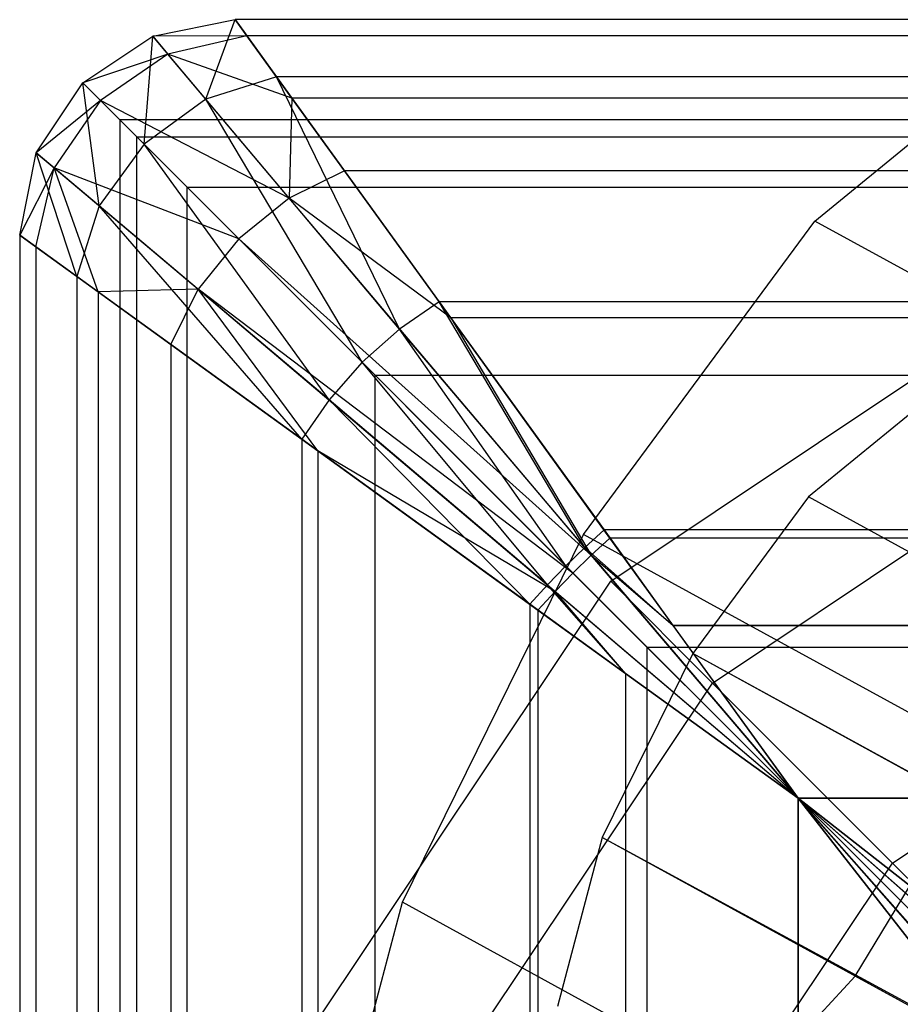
# Model space of a CAD drawing. Extents: x 0.1 to 26.5, y -19.1 to 0.
# Tile 25 of 256: x 0.132 to 0.336, y -4.682 to -4.454. Entities that reach past the tile are written whole.
import ezdxf

# ---------------------------------------------------------------- set-up
doc = ezdxf.new("R2010")
doc.units = 0
doc.header["$LTSCALE"] = 2.54
doc.layers.get('0').update_dxf_attribs({"linetype": 'CONTINUOUS'})

# ---------------------------------------------------------------- blocks, each defined once
blk = doc.blocks.new('7777_STL')
at = {"color": 0}
for p, q in [((0.31608, -4.50041, 24.83699), (0.36907, -4.45706, 24.77007)), ((0.31608, -4.50041, 24.83699), (0.36907, -4.45706, 24.77007)), ((0.26243, -4.57307, 24.86868), (0.31608, -4.50041, 24.83699)), ((0.26243, -4.57307, 24.86868), (0.31608, -4.50041, 24.83699)), ((8.35379, -8.90451, 28.34796), (0.31608, -4.50041, 24.83699)), ((8.35379, -8.90451, 28.34796), (0.31608, -4.50041, 24.83699)), ((0.26872, -4.58393, 24.64738), (0.38086, -4.50901, 24.64738)), ((0.26872, -4.58393, 24.64738), (0.38086, -4.50901, 24.64738)), ((0.26872, -4.58393, 24.71918), (0.38086, -4.50901, 24.71918)), ((0.26872, -4.58393, 24.71918), (0.38086, -4.50901, 24.71918)), ((0.26872, -4.58393, 42.34738), (0.38086, -4.50901, 42.34738)), ((0.26872, -4.58393, 42.34738), (0.38086, -4.50901, 42.34738)), ((0.26872, -4.58393, 42.41918), (0.38086, -4.50901, 42.41918)), ((0.26872, -4.58393, 42.41918), (0.38086, -4.50901, 42.41918)), ((0.29231, -4.60753, 24.58381), (0.39362, -4.53983, 24.58381)), ((0.29231, -4.60753, 24.58381), (0.39362, -4.53983, 24.58381)), ((0.29231, -4.60753, 24.78275), (0.39362, -4.53983, 24.78275)), ((0.29231, -4.60753, 24.78275), (0.39362, -4.53983, 24.78275)), ((0.29231, -4.60753, 42.28381), (0.39362, -4.53983, 42.28381)), ((0.29231, -4.60753, 42.28381), (0.39362, -4.53983, 42.28381)), ((0.29231, -4.60753, 42.48275), (0.39362, -4.53983, 42.48275)), ((0.29231, -4.60753, 42.48275), (0.39362, -4.53983, 42.48275)), ((0.3411, -4.5427, 24.72668), (0.31461, -4.56437, 24.76013)), ((0.3411, -4.5427, 24.72668), (0.31461, -4.56437, 24.76013)), ((0.31461, -4.56437, 24.76013), (0.28778, -4.6007, 24.77598)), ((0.31461, -4.56437, 24.76013), (0.28778, -4.6007, 24.77598)), ((8.33975, -8.9616, 28.26562), (0.31461, -4.56437, 24.76013)), ((8.33975, -8.9616, 28.26562), (0.31461, -4.56437, 24.76013)), ((0.22038, -4.65839, 24.85791), (0.26243, -4.57307, 24.86868)), ((0.22038, -4.65839, 24.85791), (0.26243, -4.57307, 24.86868)), ((8.30513, -8.97991, 28.38184), (0.26243, -4.57307, 24.86868)), ((8.30513, -8.97991, 28.38184), (0.26243, -4.57307, 24.86868)), ((0.1938, -4.69607, 24.64738), (0.26872, -4.58393, 24.64738)), ((0.1938, -4.69607, 24.64738), (0.26872, -4.58393, 24.64738)), ((0.1938, -4.69607, 24.71918), (0.26872, -4.58393, 24.71918)), ((0.1938, -4.69607, 24.71918), (0.26872, -4.58393, 24.71918)), ((0.1938, -4.69607, 42.34738), (0.26872, -4.58393, 42.34738)), ((0.1938, -4.69607, 42.34738), (0.26872, -4.58393, 42.34738)), ((0.1938, -4.69607, 42.41918), (0.26872, -4.58393, 42.41918)), ((0.1938, -4.69607, 42.41918), (0.26872, -4.58393, 42.41918)), ((0.29231, -4.60753, 24.58381), (0.26872, -4.58393, 24.64738)), ((0.26872, -4.58393, 24.64738), (0.26872, -4.58393, 24.71918)), ((0.26872, -4.58393, 24.71918), (0.29231, -4.60753, 24.78275)), ((0.29231, -4.60753, 24.58381), (0.26872, -4.58393, 24.64738)), ((0.26872, -4.58393, 24.64738), (0.26872, -4.58393, 24.71918)), ((0.26872, -4.58393, 24.71918), (0.29231, -4.60753, 24.78275)), ((0.29231, -4.60753, 42.28381), (0.26872, -4.58393, 42.34738)), ((0.26872, -4.58393, 42.34738), (0.26872, -4.58393, 42.41918)), ((0.26872, -4.58393, 42.41918), (0.29231, -4.60753, 42.48275)), ((0.29231, -4.60753, 42.28381), (0.26872, -4.58393, 42.34738)), ((0.26872, -4.58393, 42.34738), (0.26872, -4.58393, 42.41918)), ((0.26872, -4.58393, 42.41918), (0.29231, -4.60753, 42.48275)), ((0.33409, -4.64931, 24.54303), (0.41623, -4.59442, 24.54303)), ((0.33409, -4.64931, 24.54303), (0.41623, -4.59442, 24.54303)), ((0.33409, -4.64931, 24.82353), (0.41623, -4.59442, 24.82353)), ((0.33409, -4.64931, 24.82353), (0.41623, -4.59442, 24.82353)), ((0.33409, -4.64931, 42.24303), (0.41623, -4.59442, 42.24303)), ((0.33409, -4.64931, 42.24303), (0.41623, -4.59442, 42.24303)), ((0.33409, -4.64931, 42.52353), (0.41623, -4.59442, 42.52353)), ((0.33409, -4.64931, 42.52353), (0.41623, -4.59442, 42.52353)), ((0.28778, -4.6007, 24.77598), (0.26675, -4.64336, 24.77059)), ((0.28778, -4.6007, 24.77598), (0.26675, -4.64336, 24.77059)), ((8.31542, -8.9993, 28.28256), (0.28778, -4.6007, 24.77598)), ((8.31542, -8.9993, 28.28256), (0.28778, -4.6007, 24.77598)), ((8.31001, -9.00886, 28.28328), (0.28778, -4.6007, 24.77598)), ((8.31001, -9.00886, 28.28328), (0.28778, -4.6007, 24.77598)), ((0.22462, -4.70884, 24.58381), (0.29231, -4.60753, 24.58381)), ((0.22462, -4.70884, 24.58381), (0.29231, -4.60753, 24.58381)), ((0.22462, -4.70884, 24.78275), (0.29231, -4.60753, 24.78275)), ((0.22462, -4.70884, 24.78275), (0.29231, -4.60753, 24.78275)), ((0.22462, -4.70884, 42.28381), (0.29231, -4.60753, 42.28381)), ((0.22462, -4.70884, 42.28381), (0.29231, -4.60753, 42.28381)), ((0.22462, -4.70884, 42.48275), (0.29231, -4.60753, 42.48275)), ((0.22462, -4.70884, 42.48275), (0.29231, -4.60753, 42.48275)), ((0.33409, -4.64931, 24.54303), (0.29231, -4.60753, 24.58381)), ((0.29231, -4.60753, 24.78275), (0.33409, -4.64931, 24.82353)), ((0.33409, -4.64931, 24.54303), (0.29231, -4.60753, 24.58381)), ((0.29231, -4.60753, 24.78275), (0.33409, -4.64931, 24.82353)), ((0.33409, -4.64931, 42.24303), (0.29231, -4.60753, 42.28381)), ((0.29231, -4.60753, 42.48275), (0.33409, -4.64931, 42.52353)), ((0.33409, -4.64931, 42.24303), (0.29231, -4.60753, 42.28381)), ((0.29231, -4.60753, 42.48275), (0.33409, -4.64931, 42.52353)), ((0.32542, -4.67551, 24.59597), (0.35006, -4.63483, 24.59058)), ((0.32542, -4.67551, 24.59597), (0.35006, -4.63483, 24.59058)), ((0.26675, -4.64336, 24.77059), (0.25636, -4.68258, 24.7452)), ((0.26675, -4.64336, 24.77059), (0.25636, -4.68258, 24.7452)), ((8.29345, -9.04144, 28.27676), (0.26675, -4.64336, 24.77059)), ((8.31001, -9.00886, 28.28328), (0.26675, -4.64336, 24.77059)), ((8.31001, -9.00886, 28.28328), (0.26675, -4.64336, 24.77059)), ((8.29345, -9.04144, 28.27676), (0.26675, -4.64336, 24.77059)), ((0.27921, -4.73145, 24.54303), (0.33409, -4.64931, 24.54303)), ((0.27921, -4.73145, 24.54303), (0.33409, -4.64931, 24.54303)), ((0.27921, -4.73145, 24.82353), (0.33409, -4.64931, 24.82353)), ((0.27921, -4.73145, 24.82353), (0.33409, -4.64931, 24.82353)), ((0.27921, -4.73145, 42.24303), (0.33409, -4.64931, 42.24303)), ((0.27921, -4.73145, 42.24303), (0.33409, -4.64931, 42.24303)), ((0.27921, -4.73145, 42.52353), (0.33409, -4.64931, 42.52353)), ((0.27921, -4.73145, 42.52353), (0.33409, -4.64931, 42.52353)), ((0.38449, -4.6997, 24.53437), (0.33409, -4.64931, 24.54303)), ((0.33409, -4.64931, 24.82353), (0.38449, -4.6997, 24.83219)), ((0.38449, -4.6997, 24.53437), (0.33409, -4.64931, 24.54303)), ((0.33409, -4.64931, 24.82353), (0.38449, -4.6997, 24.83219)), ((0.38449, -4.6997, 42.23438), (0.33409, -4.64931, 42.24303)), ((0.33409, -4.64931, 42.52353), (0.38449, -4.6997, 42.53219)), ((0.38449, -4.6997, 42.23438), (0.33409, -4.64931, 42.24303)), ((0.33409, -4.64931, 42.52353), (0.38449, -4.6997, 42.53219)), ((0.19959, -4.73683, 24.80713), (0.22038, -4.65839, 24.85791)), ((0.19959, -4.73683, 24.80713), (0.22038, -4.65839, 24.85791)), ((8.26118, -9.06419, 28.37023), (0.22038, -4.65839, 24.85791)), ((8.26118, -9.06419, 28.37023), (0.22038, -4.65839, 24.85791)), ((0.29796, -4.70538, 24.62136), (0.32542, -4.67551, 24.59597)), ((0.29796, -4.70538, 24.62136), (0.32542, -4.67551, 24.59597)), ((8.32379, -9.05806, 28.08976), (0.32542, -4.67551, 24.59597)), ((8.32379, -9.05806, 28.08976), (0.32542, -4.67551, 24.59597))]:
    blk.add_line(p, q, dxfattribs=at)
blk = doc.blocks.new('GROUP_2')
at = {"color": 0}
for p, q in [((0.03087, 14.64625, 24.51318), (0.05, 14.65006, 24.51318)), ((0.03087, 14.64625, 42.19683), (0.05, 14.65006, 42.19683)), ((0.03087, 14.64625, 24.51318), (0.05, 14.65006, 24.51318)), ((0.03087, 14.64625, 42.19683), (0.05, 14.65006, 42.19683)), ((0.0432, 14.63158, 42.26921), (0.05, 14.65006, 42.19683)), ((0.0432, 14.63158, 42.26921), (0.05, 14.65006, 42.19683)), ((26.31307, 14.65006, 42.19683), (0.05, 14.65006, 42.19683)), ((0.05, 14.65006, 42.19683), (0.05957, 14.63682, 42.26469)), ((26.31307, 14.65006, 24.51318), (0.05, 14.65006, 24.51318)), ((0.05, 14.65006, 24.51318), (0.05, 14.65006, 42.19683)), ((26.31307, 14.65006, 42.19683), (0.05, 14.65006, 42.19683)), ((26.31307, 14.65006, 24.51318), (0.05, 14.65006, 24.51318)), ((0.05269, 14.64633, 24.4767), (0.05, 14.65006, 24.51318)), ((0.05, 14.65006, 42.19683), (0.05957, 14.63682, 42.26469)), ((0.05, 14.65006, 24.51318), (0.05, 14.65006, 42.19683)), ((0.05269, 14.64633, 24.4767), (0.05, 14.65006, 24.51318)), ((0.01464, 14.63541, 24.51318), (0.03087, 14.64625, 24.51318)), ((0.01464, 14.63541, 24.51318), (0.03087, 14.64625, 24.51318)), ((0.01464, 14.63541, 42.19683), (0.03087, 14.64625, 42.19683)), ((0.01464, 14.63541, 42.19683), (0.03087, 14.64625, 42.19683)), ((0.0289, 14.62115, 42.27078), (0.03087, 14.64625, 42.19683)), ((0.0289, 14.62115, 42.27078), (0.03087, 14.64625, 42.19683)), ((0.05269, 14.64633, 24.4767), (0.03087, 14.64625, 24.51318)), ((0.05269, 14.64633, 24.4767), (0.03087, 14.64625, 24.51318)), ((0.03087, 14.64625, 24.51318), (0.0344, 14.64205, 24.47381)), ((0.03087, 14.64625, 24.51318), (0.0344, 14.64205, 24.47381)), ((0.03087, 14.64625, 24.51318), (0.03087, 14.64625, 42.19683)), ((0.03087, 14.64625, 24.51318), (0.03087, 14.64625, 42.19683)), ((0.0432, 14.63158, 42.26921), (0.03087, 14.64625, 42.19683)), ((0.0432, 14.63158, 42.26921), (0.03087, 14.64625, 42.19683)), ((0.05269, 14.64633, 24.4767), (0.0344, 14.64205, 24.47381)), ((0.05269, 14.64633, 24.4767), (0.0344, 14.64205, 24.47381)), ((0.06316, 14.63186, 24.43417), (0.05269, 14.64633, 24.4767)), ((26.31038, 14.64633, 24.4767), (0.05269, 14.64633, 24.4767)), ((0.06316, 14.63186, 24.43417), (0.05269, 14.64633, 24.4767)), ((26.31038, 14.64633, 24.4767), (0.05269, 14.64633, 24.4767)), ((0.0344, 14.64205, 24.47381), (0.01464, 14.63541, 24.51318)), ((0.0344, 14.64205, 24.47381), (0.01464, 14.63541, 24.51318)), ((0.0344, 14.64205, 24.47381), (0.01875, 14.63131, 24.4728)), ((0.0344, 14.64205, 24.47381), (0.01875, 14.63131, 24.4728)), ((0.06316, 14.63186, 24.43417), (0.0344, 14.64205, 24.47381)), ((0.0625, 14.60867, 24.40149), (0.0344, 14.64205, 24.47381)), ((0.06316, 14.63186, 24.43417), (0.0344, 14.64205, 24.47381)), ((0.0625, 14.60867, 24.40149), (0.0344, 14.64205, 24.47381)), ((0.05957, 14.63682, 42.26469), (0.0432, 14.63158, 42.26921)), ((0.05957, 14.63682, 42.26469), (0.0432, 14.63158, 42.26921)), ((26.3035, 14.63682, 42.26469), (0.05957, 14.63682, 42.26469)), ((26.3035, 14.63682, 42.26469), (0.05957, 14.63682, 42.26469)), ((0.05957, 14.63682, 42.26469), (0.09733, 14.5846, 42.33596)), ((0.08815, 14.57829, 42.33942), (0.05957, 14.63682, 42.26469)), ((0.05957, 14.63682, 42.26469), (0.09733, 14.5846, 42.33596)), ((0.08815, 14.57829, 42.33942), (0.05957, 14.63682, 42.26469)), ((0.00381, 14.61919, 24.51318), (0.01464, 14.63541, 24.51318)), ((0.00381, 14.61919, 42.19683), (0.01464, 14.63541, 42.19683)), ((0.00381, 14.61919, 24.51318), (0.01464, 14.63541, 24.51318)), ((0.00381, 14.61919, 42.19683), (0.01464, 14.63541, 42.19683)), ((0.01847, 14.60685, 42.26921), (0.01464, 14.63541, 42.19683)), ((0.0289, 14.62115, 42.27078), (0.01464, 14.63541, 42.19683)), ((0.01464, 14.63541, 24.51318), (0.01464, 14.63541, 42.19683)), ((0.01464, 14.63541, 24.51318), (0.01464, 14.63541, 42.19683)), ((0.01464, 14.63541, 24.51318), (0.01875, 14.63131, 24.4728)), ((0.0289, 14.62115, 42.27078), (0.01464, 14.63541, 42.19683)), ((0.01464, 14.63541, 24.51318), (0.01875, 14.63131, 24.4728)), ((0.01847, 14.60685, 42.26921), (0.01464, 14.63541, 42.19683)), ((0.01875, 14.63131, 24.4728), (0.00381, 14.61919, 24.51318)), ((0.01875, 14.63131, 24.4728), (0.00381, 14.61919, 24.51318)), ((0.01875, 14.63131, 24.4728), (0.00801, 14.61566, 24.47381)), ((0.01875, 14.63131, 24.4728), (0.00801, 14.61566, 24.47381)), ((0.0625, 14.60867, 24.40149), (0.01875, 14.63131, 24.4728)), ((0.0625, 14.60867, 24.40149), (0.01875, 14.63131, 24.4728)), ((0.01875, 14.63131, 24.4728), (0.05082, 14.59923, 24.39984)), ((0.01875, 14.63131, 24.4728), (0.05082, 14.59923, 24.39984)), ((0.0432, 14.63158, 42.26921), (0.0289, 14.62115, 42.27078)), ((0.0432, 14.63158, 42.26921), (0.0289, 14.62115, 42.27078)), ((0.07948, 14.57058, 42.34059), (0.0432, 14.63158, 42.26921)), ((0.08815, 14.57829, 42.33942), (0.0432, 14.63158, 42.26921)), ((0.07948, 14.57058, 42.34059), (0.0432, 14.63158, 42.26921)), ((0.08815, 14.57829, 42.33942), (0.0432, 14.63158, 42.26921)), ((0.06316, 14.63186, 24.43417), (0.0625, 14.60867, 24.40149)), ((0.06316, 14.63186, 24.43417), (0.0625, 14.60867, 24.40149)), ((26.29991, 14.63186, 24.43417), (0.06316, 14.63186, 24.43417)), ((0.07534, 14.61501, 24.40627), (0.06316, 14.63186, 24.43417)), ((26.29991, 14.63186, 24.43417), (0.06316, 14.63186, 24.43417)), ((0.07534, 14.61501, 24.40627), (0.06316, 14.63186, 24.43417)), ((0.02719, 14.62286, 42.23184), (0.02325, 14.62681, 42.19683)), ((26.33982, 14.62681, 42.19683), (0.02325, 14.62681, 42.19683)), ((26.33982, 14.62681, 24.51318), (0.02325, 14.62681, 24.51318)), ((0.02325, 14.62681, 24.51318), (0.02719, 14.62286, 24.47817)), ((26.33982, 14.62681, 42.19683), (0.02325, 14.62681, 42.19683)), ((0.02325, 14.62681, 42.19683), (0.02325, 14.62681, 24.51318)), ((26.33982, 14.62681, 24.51318), (0.02325, 14.62681, 24.51318)), ((0.02325, 14.62681, 42.19683), (0.02325, 0.02399, 42.19683)), ((0.02325, 14.62681, 24.51318), (0.02325, 0.02399, 24.51318)), ((0.02325, 14.62681, 42.19683), (0.02325, 14.62681, 24.51318)), ((0.02325, 14.62681, 42.19683), (0.02325, 0.02399, 42.19683)), ((0.02719, 14.62286, 42.23184), (0.02325, 14.62681, 42.19683)), ((0.02325, 14.62681, 24.51318), (0.02325, 0.02399, 24.51318)), ((0.02325, 14.62681, 24.51318), (0.02719, 14.62286, 24.47817)), ((0.0289, 14.62115, 42.27078), (0.01847, 14.60685, 42.26921)), ((0.0289, 14.62115, 42.27078), (0.01847, 14.60685, 42.26921)), ((0.03883, 14.61122, 42.2651), (0.02719, 14.62286, 42.23184)), ((0.02719, 14.62286, 42.23184), (26.33588, 14.62286, 42.23184)), ((0.02719, 14.62286, 42.23184), (26.33588, 14.62286, 42.23184)), ((0.02719, 14.62286, 24.47817), (26.33588, 14.62286, 24.47817)), ((0.02719, 14.62286, 24.47817), (26.33588, 14.62286, 24.47817)), ((0.02719, 14.62286, 24.47817), (0.03883, 14.61122, 24.44491)), ((0.02719, 0.02793, 42.23184), (0.02719, 14.62286, 42.23184)), ((0.03883, 14.61122, 42.2651), (0.02719, 14.62286, 42.23184)), ((0.02719, 0.02793, 42.23184), (0.02719, 14.62286, 42.23184)), ((0.02719, 0.02793, 24.47817), (0.02719, 14.62286, 24.47817)), ((0.02719, 0.02793, 24.47817), (0.02719, 14.62286, 24.47817)), ((0.02719, 14.62286, 24.47817), (0.03883, 14.61122, 24.44491)), ((0.07177, 14.5619, 42.33942), (0.0289, 14.62115, 42.27078)), ((0.07948, 14.57058, 42.34059), (0.0289, 14.62115, 42.27078)), ((0.07177, 14.5619, 42.33942), (0.0289, 14.62115, 42.27078)), ((0.07948, 14.57058, 42.34059), (0.0289, 14.62115, 42.27078)), ((0, 14.60006, 24.51318), (0.00381, 14.61919, 24.51318)), ((0, 14.60006, 24.51318), (0.00381, 14.61919, 24.51318)), ((0, 14.60006, 42.19683), (0.00381, 14.61919, 42.19683)), ((0, 14.60006, 42.19683), (0.00381, 14.61919, 42.19683)), ((0.00381, 14.61919, 24.51318), (0.00801, 14.61566, 24.47381)), ((0.00381, 14.61919, 24.51318), (0.00381, 14.61919, 42.19683)), ((0.00381, 14.61919, 24.51318), (0.00381, 14.61919, 42.19683)), ((0.00381, 14.61919, 24.51318), (0.00801, 14.61566, 24.47381)), ((0.01324, 14.59049, 42.26469), (0.00381, 14.61919, 42.19683)), ((0.01847, 14.60685, 42.26921), (0.00381, 14.61919, 42.19683)), ((0.01324, 14.59049, 42.26469), (0.00381, 14.61919, 42.19683)), ((0.01847, 14.60685, 42.26921), (0.00381, 14.61919, 42.19683)), ((0.00801, 14.61566, 24.47381), (0, 14.60006, 24.51318)), ((0.00801, 14.61566, 24.47381), (0, 14.60006, 24.51318)), ((0.00372, 14.59736, 24.4767), (0.00801, 14.61566, 24.47381)), ((0.00372, 14.59736, 24.4767), (0.00801, 14.61566, 24.47381)), ((0.05082, 14.59923, 24.39984), (0.00801, 14.61566, 24.47381)), ((0.00801, 14.61566, 24.47381), (0.04139, 14.58756, 24.40149)), ((0.0182, 14.5869, 24.43417), (0.00801, 14.61566, 24.47381)), ((0.05082, 14.59923, 24.39984), (0.00801, 14.61566, 24.47381)), ((0.0182, 14.5869, 24.43417), (0.00801, 14.61566, 24.47381)), ((0.00801, 14.61566, 24.47381), (0.04139, 14.58756, 24.40149)), ((0.07534, 14.61501, 24.40627), (0.0625, 14.60867, 24.40149)), ((0.07534, 14.61501, 24.40627), (0.0625, 14.60867, 24.40149)), ((0.10002, 14.58088, 24.37106), (0.07534, 14.61501, 24.40627)), ((26.28773, 14.61501, 24.40627), (0.07534, 14.61501, 24.40627)), ((26.28773, 14.61501, 24.40627), (0.07534, 14.61501, 24.40627)), ((0.10002, 14.58088, 24.37106), (0.07534, 14.61501, 24.40627)), ((0.03883, 14.61122, 42.2651), (26.32424, 14.61122, 42.2651)), ((0.08249, 14.56757, 42.31984), (0.03883, 14.61122, 42.2651)), ((0.03883, 14.61122, 42.2651), (26.32424, 14.61122, 42.2651)), ((0.03883, 14.61122, 24.44491), (26.32424, 14.61122, 24.44491)), ((0.03883, 14.61122, 24.44491), (0.08249, 14.56757, 24.39017)), ((0.03883, 14.61122, 24.44491), (26.32424, 14.61122, 24.44491)), ((0.03883, 0.03957, 42.2651), (0.03883, 14.61122, 42.2651)), ((0.03883, 0.03957, 42.2651), (0.03883, 14.61122, 42.2651)), ((0.08249, 14.56757, 42.31984), (0.03883, 14.61122, 42.2651)), ((0.03883, 14.61122, 24.44491), (0.08249, 14.56757, 24.39017)), ((0.03883, 0.03957, 24.44491), (0.03883, 14.61122, 24.44491)), ((0.03883, 0.03957, 24.44491), (0.03883, 14.61122, 24.44491)), ((0.0625, 14.60867, 24.40149), (0.05082, 14.59923, 24.39984)), ((0.0625, 14.60867, 24.40149), (0.05082, 14.59923, 24.39984)), ((0.13262, 14.52585, 24.34195), (0.0625, 14.60867, 24.40149)), ((0.10002, 14.58088, 24.37106), (0.0625, 14.60867, 24.40149)), ((0.10002, 14.58088, 24.37106), (0.0625, 14.60867, 24.40149)), ((0.13262, 14.52585, 24.34195), (0.0625, 14.60867, 24.40149)), ((0.01847, 14.60685, 42.26921), (0.01324, 14.59049, 42.26469)), ((0.01847, 14.60685, 42.26921), (0.01324, 14.59049, 42.26469)), ((0.06545, 14.55272, 42.33596), (0.01847, 14.60685, 42.26921)), ((0.07177, 14.5619, 42.33942), (0.01847, 14.60685, 42.26921)), ((0.06545, 14.55272, 42.33596), (0.01847, 14.60685, 42.26921)), ((0.07177, 14.5619, 42.33942), (0.01847, 14.60685, 42.26921)), ((0, 14.60006, 24.51318), (0, 0.05074, 24.51318)), ((0, 14.60006, 42.19683), (0, 0.05074, 42.19683)), ((0, 14.60006, 42.19683), (0, 14.60006, 24.51318)), ((0.01324, 14.59049, 42.26469), (0, 14.60006, 42.19683)), ((0, 14.60006, 42.19683), (0, 0.05074, 42.19683)), ((0, 14.60006, 24.51318), (0, 0.05074, 24.51318)), ((0, 14.60006, 24.51318), (0.00372, 14.59736, 24.4767)), ((0, 14.60006, 42.19683), (0, 14.60006, 24.51318)), ((0, 14.60006, 24.51318), (0.00372, 14.59736, 24.4767)), ((0.01324, 14.59049, 42.26469), (0, 14.60006, 42.19683)), ((0.05082, 14.59923, 24.39984), (0.04139, 14.58756, 24.40149)), ((0.05082, 14.59923, 24.39984), (0.04139, 14.58756, 24.40149)), ((0.13262, 14.52585, 24.34195), (0.05082, 14.59923, 24.39984)), ((0.13262, 14.52585, 24.34195), (0.05082, 14.59923, 24.39984)), ((0.05082, 14.59923, 24.39984), (0.12835, 14.52171, 24.3416)), ((0.05082, 14.59923, 24.39984), (0.12835, 14.52171, 24.3416)), ((0.00372, 14.59736, 24.4767), (0.00372, 0.05343, 24.4767)), ((0.00372, 14.59736, 24.4767), (0.0182, 14.5869, 24.43417)), ((0.00372, 14.59736, 24.4767), (0.00372, 0.05343, 24.4767)), ((0.00372, 14.59736, 24.4767), (0.0182, 14.5869, 24.43417)), ((0.06545, 14.55272, 42.33596), (0.01324, 14.59049, 42.26469)), ((0.01324, 14.59049, 42.26469), (0.01324, 0.06031, 42.26469)), ((0.01324, 14.59049, 42.26469), (0.01324, 0.06031, 42.26469)), ((0.06545, 14.55272, 42.33596), (0.01324, 14.59049, 42.26469)), ((0.04139, 14.58756, 24.40149), (0.0182, 14.5869, 24.43417)), ((0.04139, 14.58756, 24.40149), (0.0182, 14.5869, 24.43417)), ((0.0182, 14.5869, 24.43417), (0.0182, 0.06389, 24.43417)), ((0.0182, 14.5869, 24.43417), (0.0182, 0.06389, 24.43417)), ((0.0182, 14.5869, 24.43417), (0.03505, 14.57471, 24.40627)), ((0.0182, 14.5869, 24.43417), (0.03505, 14.57471, 24.40627)), ((0.03505, 14.57471, 24.40627), (0.04139, 14.58756, 24.40149)), ((0.03505, 14.57471, 24.40627), (0.04139, 14.58756, 24.40149)), ((0.06917, 14.55004, 24.37106), (0.04139, 14.58756, 24.40149)), ((0.12835, 14.52171, 24.3416), (0.04139, 14.58756, 24.40149)), ((0.12835, 14.52171, 24.3416), (0.04139, 14.58756, 24.40149)), ((0.04139, 14.58756, 24.40149), (0.1242, 14.51744, 24.34195)), ((0.06917, 14.55004, 24.37106), (0.04139, 14.58756, 24.40149)), ((0.04139, 14.58756, 24.40149), (0.1242, 14.51744, 24.34195)), ((0.09733, 14.5846, 42.33596), (0.08815, 14.57829, 42.33942)), ((0.09733, 14.5846, 42.33596), (0.08815, 14.57829, 42.33942)), ((26.26574, 14.5846, 42.33596), (0.09733, 14.5846, 42.33596)), ((26.26574, 14.5846, 42.33596), (0.09733, 14.5846, 42.33596)), ((0.09733, 14.5846, 42.33596), (0.13558, 14.5317, 42.36635)), ((0.13111, 14.52763, 42.36745), (0.09733, 14.5846, 42.33596)), ((0.13111, 14.52763, 42.36745), (0.09733, 14.5846, 42.33596)), ((0.09733, 14.5846, 42.33596), (0.13558, 14.5317, 42.36635)), ((26.26305, 14.58088, 24.37106), (0.10002, 14.58088, 24.37106)), ((0.13695, 14.52982, 24.34297), (0.10002, 14.58088, 24.37106)), ((26.26305, 14.58088, 24.37106), (0.10002, 14.58088, 24.37106)), ((0.10002, 14.58088, 24.37106), (0.13262, 14.52585, 24.34195)), ((0.13695, 14.52982, 24.34297), (0.10002, 14.58088, 24.37106)), ((0.10002, 14.58088, 24.37106), (0.13262, 14.52585, 24.34195)), ((0.08815, 14.57829, 42.33942), (0.07948, 14.57058, 42.34059)), ((0.08815, 14.57829, 42.33942), (0.07948, 14.57058, 42.34059)), ((0.13111, 14.52763, 42.36745), (0.08815, 14.57829, 42.33942)), ((0.1267, 14.52336, 42.36781), (0.08815, 14.57829, 42.33942)), ((0.13111, 14.52763, 42.36745), (0.08815, 14.57829, 42.33942)), ((0.1267, 14.52336, 42.36781), (0.08815, 14.57829, 42.33942)), ((0.03505, 14.57471, 24.40627), (0.03505, 0.07608, 24.40627)), ((0.03505, 14.57471, 24.40627), (0.06917, 14.55004, 24.37106)), ((0.03505, 14.57471, 24.40627), (0.03505, 0.07608, 24.40627)), ((0.03505, 14.57471, 24.40627), (0.06917, 14.55004, 24.37106)), ((0.07948, 14.57058, 42.34059), (0.07177, 14.5619, 42.33942)), ((0.07948, 14.57058, 42.34059), (0.07177, 14.5619, 42.33942)), ((0.12243, 14.51895, 42.36745), (0.07948, 14.57058, 42.34059)), ((0.1267, 14.52336, 42.36781), (0.07948, 14.57058, 42.34059)), ((0.1267, 14.52336, 42.36781), (0.07948, 14.57058, 42.34059)), ((0.12243, 14.51895, 42.36745), (0.07948, 14.57058, 42.34059)), ((0.14557, 14.50448, 42.35022), (0.08249, 14.56757, 42.31984)), ((0.08249, 14.56757, 42.31984), (26.28058, 14.56757, 42.31984)), ((0.08249, 14.56757, 42.31984), (26.28058, 14.56757, 42.31984)), ((0.08249, 14.56757, 24.39017), (0.14557, 14.50448, 24.35979)), ((0.08249, 0.08322, 24.39017), (0.08249, 14.56757, 24.39017)), ((0.08249, 14.56757, 24.39017), (26.28058, 14.56757, 24.39017)), ((0.08249, 14.56757, 24.39017), (0.14557, 14.50448, 24.35979)), ((0.08249, 14.56757, 24.39017), (26.28058, 14.56757, 24.39017)), ((0.08249, 0.08322, 42.31984), (0.08249, 14.56757, 42.31984)), ((0.08249, 0.08322, 24.39017), (0.08249, 14.56757, 24.39017)), ((0.08249, 0.08322, 42.31984), (0.08249, 14.56757, 42.31984)), ((0.14557, 14.50448, 42.35022), (0.08249, 14.56757, 42.31984)), ((0.07177, 14.5619, 42.33942), (0.06545, 14.55272, 42.33596)), ((0.07177, 14.5619, 42.33942), (0.06545, 14.55272, 42.33596)), ((0.11835, 14.51447, 42.36635), (0.07177, 14.5619, 42.33942)), ((0.11835, 14.51447, 42.36635), (0.07177, 14.5619, 42.33942)), ((0.12243, 14.51895, 42.36745), (0.07177, 14.5619, 42.33942)), ((0.12243, 14.51895, 42.36745), (0.07177, 14.5619, 42.33942)), ((0.06545, 14.55272, 42.33596), (0.06545, 0.09807, 42.33596)), ((0.11835, 14.51447, 42.36635), (0.06545, 14.55272, 42.33596)), ((0.06545, 14.55272, 42.33596), (0.06545, 0.09807, 42.33596)), ((0.11835, 14.51447, 42.36635), (0.06545, 14.55272, 42.33596)), ((0.06917, 14.55004, 24.37106), (0.06917, 0.10076, 24.37106)), ((0.06917, 14.55004, 24.37106), (0.12024, 14.51311, 24.34297)), ((0.06917, 14.55004, 24.37106), (0.06917, 0.10076, 24.37106)), ((0.06917, 14.55004, 24.37106), (0.12024, 14.51311, 24.34297)), ((0.1242, 14.51744, 24.34195), (0.06917, 14.55004, 24.37106)), ((0.1242, 14.51744, 24.34195), (0.06917, 14.55004, 24.37106)), ((0.13558, 14.5317, 42.36635), (0.13111, 14.52763, 42.36745)), ((0.13558, 14.5317, 42.36635), (0.13111, 14.52763, 42.36745)), ((26.22749, 14.5317, 42.36635), (0.13558, 14.5317, 42.36635)), ((0.13558, 14.5317, 42.36635), (0.15164, 14.50949, 42.37293)), ((26.22749, 14.5317, 42.36635), (0.13558, 14.5317, 42.36635)), ((0.13558, 14.5317, 42.36635), (0.15164, 14.50949, 42.37293)), ((0.13695, 14.52982, 24.34297), (0.13262, 14.52585, 24.34195)), ((0.13695, 14.52982, 24.34297), (0.13262, 14.52585, 24.34195)), ((26.22613, 14.52982, 24.34297), (0.13695, 14.52982, 24.34297)), ((26.22613, 14.52982, 24.34297), (0.13695, 14.52982, 24.34297)), ((0.15163, 14.50951, 24.33709), (0.13695, 14.52982, 24.34297)), ((0.15163, 14.50951, 24.33709), (0.13695, 14.52982, 24.34297)), ((0.13111, 14.52763, 42.36745), (0.1267, 14.52336, 42.36781)), ((0.13111, 14.52763, 42.36745), (0.1267, 14.52336, 42.36781)), ((0.13111, 14.52763, 42.36745), (0.18058, 14.46947, 42.37742)), ((0.13111, 14.52763, 42.36745), (0.15164, 14.50949, 42.37293)), ((0.13111, 14.52763, 42.36745), (0.15164, 14.50949, 42.37293)), ((0.13111, 14.52763, 42.36745), (0.18058, 14.46947, 42.37742)), ((0.13262, 14.52585, 24.34195), (0.12835, 14.52171, 24.3416)), ((0.13262, 14.52585, 24.34195), (0.12835, 14.52171, 24.3416)), ((0.18058, 14.46947, 24.33259), (0.13262, 14.52585, 24.34195)), ((0.13262, 14.52585, 24.34195), (0.15163, 14.50951, 24.33709)), ((0.18058, 14.46947, 24.33259), (0.13262, 14.52585, 24.34195)), ((0.13262, 14.52585, 24.34195), (0.15163, 14.50951, 24.33709)), ((0.1267, 14.52336, 42.36781), (0.12243, 14.51895, 42.36745)), ((0.1267, 14.52336, 42.36781), (0.12243, 14.51895, 42.36745)), ((0.18058, 14.46947, 42.37742), (0.1267, 14.52336, 42.36781)), ((0.18058, 14.46947, 42.37742), (0.1267, 14.52336, 42.36781)), ((0.12835, 14.52171, 24.3416), (0.1242, 14.51744, 24.34195)), ((0.12835, 14.52171, 24.3416), (0.1242, 14.51744, 24.34195)), ((0.12835, 14.52171, 24.3416), (0.18058, 14.46947, 24.33259)), ((0.12835, 14.52171, 24.3416), (0.18058, 14.46947, 24.33259)), ((0.12243, 14.51895, 42.36745), (0.11835, 14.51447, 42.36635)), ((0.12243, 14.51895, 42.36745), (0.11835, 14.51447, 42.36635)), ((0.14056, 14.49841, 42.37293), (0.12243, 14.51895, 42.36745)), ((0.12243, 14.51895, 42.36745), (0.18058, 14.46947, 42.37742)), ((0.12243, 14.51895, 42.36745), (0.18058, 14.46947, 42.37742)), ((0.14056, 14.49841, 42.37293), (0.12243, 14.51895, 42.36745)), ((0.12024, 14.51311, 24.34297), (0.1242, 14.51744, 24.34195)), ((0.12024, 14.51311, 24.34297), (0.1242, 14.51744, 24.34195)), ((0.14055, 14.49842, 24.33709), (0.1242, 14.51744, 24.34195)), ((0.1242, 14.51744, 24.34195), (0.18058, 14.46947, 24.33259)), ((0.14055, 14.49842, 24.33709), (0.1242, 14.51744, 24.34195)), ((0.1242, 14.51744, 24.34195), (0.18058, 14.46947, 24.33259)), ((0.14056, 14.49841, 42.37293), (0.11835, 14.51447, 42.36635)), ((0.11835, 14.51447, 42.36635), (0.11835, 0.13632, 42.36635)), ((0.11835, 14.51447, 42.36635), (0.11835, 0.13632, 42.36635)), ((0.14056, 14.49841, 42.37293), (0.11835, 14.51447, 42.36635)), ((0.12024, 14.51311, 24.34297), (0.12024, 0.13768, 24.34297)), ((0.12024, 14.51311, 24.34297), (0.12024, 0.13768, 24.34297)), ((0.12024, 14.51311, 24.34297), (0.14055, 14.49842, 24.33709)), ((0.12024, 14.51311, 24.34297), (0.14055, 14.49842, 24.33709)), ((0.18058, 14.46947, 24.33259), (0.15163, 14.50951, 24.33709)), ((0.18058, 14.46947, 24.33259), (0.15163, 14.50951, 24.33709)), ((26.21144, 14.50951, 24.33709), (0.15163, 14.50951, 24.33709)), ((26.21144, 14.50951, 24.33709), (0.15163, 14.50951, 24.33709)), ((26.21143, 14.50949, 42.37293), (0.15164, 14.50949, 42.37293)), ((0.15164, 14.50949, 42.37293), (0.18058, 14.46947, 42.37742)), ((26.21143, 14.50949, 42.37293), (0.15164, 14.50949, 42.37293)), ((0.15164, 14.50949, 42.37293), (0.18058, 14.46947, 42.37742)), ((0.14557, 14.50448, 42.35022), (26.2175, 14.50448, 42.35022)), ((0.14557, 0.14631, 24.35979), (0.14557, 14.50448, 24.35979)), ((0.14557, 14.50448, 24.35979), (26.2175, 14.50448, 24.35979)), ((0.14557, 0.14631, 42.35022), (0.14557, 14.50448, 42.35022)), ((0.14557, 14.50448, 42.35022), (26.2175, 14.50448, 42.35022)), ((0.14557, 0.14631, 24.35979), (0.14557, 14.50448, 24.35979)), ((0.14557, 14.50448, 24.35979), (26.2175, 14.50448, 24.35979)), ((0.14557, 0.14631, 42.35022), (0.14557, 14.50448, 42.35022)), ((0.14055, 14.49842, 24.33709), (0.14055, 0.15237, 24.33709)), ((0.14055, 14.49842, 24.33709), (0.18058, 14.46947, 24.33259)), ((0.14055, 14.49842, 24.33709), (0.14055, 0.15237, 24.33709)), ((0.14055, 14.49842, 24.33709), (0.18058, 14.46947, 24.33259)), ((0.14056, 14.49841, 42.37293), (0.14056, 0.15238, 42.37293)), ((0.18058, 14.46947, 42.37742), (0.14056, 14.49841, 42.37293)), ((0.14056, 14.49841, 42.37293), (0.14056, 0.15238, 42.37293)), ((0.18058, 14.46947, 42.37742), (0.14056, 14.49841, 42.37293)), ((0.21912, 14.42026, 42.37326), (0.18058, 14.46947, 42.37742)), ((0.30061, 14.33326, 42.3337), (0.18058, 14.46947, 42.37742)), ((0.18058, 14.46947, 42.37742), (0.31679, 14.34944, 42.3337)), ((0.30824, 14.34182, 42.33255), (0.18058, 14.46947, 42.37742)), ((0.18058, 14.46947, 42.37742), (0.2298, 14.43093, 42.37326)), ((0.18058, 14.46947, 42.37742), (0.31679, 14.34944, 42.3337)), ((0.30824, 14.34182, 42.33255), (0.18058, 14.46947, 42.37742)), ((0.30061, 14.33326, 42.3337), (0.18058, 14.46947, 42.37742)), ((0.18058, 0.18132, 24.33259), (0.18058, 14.46947, 24.33259)), ((0.18058, 14.46947, 24.33259), (0.22044, 14.41858, 24.33705)), ((0.21912, 14.42026, 42.37326), (0.18058, 14.46947, 42.37742)), ((0.18058, 14.46947, 42.37742), (0.18058, 0.18132, 42.37742)), ((0.18058, 14.46947, 42.37742), (0.18058, 0.18132, 42.37742)), ((0.18058, 0.18132, 24.33259), (0.18058, 14.46947, 24.33259)), ((0.18058, 14.46947, 24.33259), (26.18249, 14.46947, 24.33259)), ((0.23148, 14.42962, 24.33705), (0.18058, 14.46947, 24.33259)), ((0.18058, 14.46947, 24.33259), (26.18249, 14.46947, 24.33259)), ((26.18249, 14.46947, 42.37742), (0.18058, 14.46947, 42.37742)), ((26.18249, 14.46947, 42.37742), (0.18058, 14.46947, 42.37742)), ((0.18058, 14.46947, 42.37742), (0.2298, 14.43093, 42.37326)), ((0.24838, 14.39279, 24.34532), (0.18058, 14.46947, 24.33259)), ((0.18058, 14.46947, 24.33259), (0.25275, 14.3973, 24.34571)), ((0.18058, 14.46947, 24.33259), (0.22044, 14.41858, 24.33705)), ((0.24838, 14.39279, 24.34532), (0.18058, 14.46947, 24.33259)), ((0.18058, 14.46947, 24.33259), (0.25275, 14.3973, 24.34571)), ((0.25727, 14.40167, 24.34532), (0.18058, 14.46947, 24.33259)), ((0.25727, 14.40167, 24.34532), (0.18058, 14.46947, 24.33259)), ((0.23148, 14.42962, 24.33705), (0.18058, 14.46947, 24.33259))]:
    blk.add_line(p, q, dxfattribs=at)
blk.add_blockref('7777_STL', (-0.13159, 19.10373, -0.15965), dxfattribs=at)

msp = doc.modelspace()

# ---------------------------------------------------------------- block references
at = {"color": 0}
msp.add_blockref('GROUP_2', (0.13159, -19.10373, 0.15965), dxfattribs=at)

doc.saveas('drawing.dxf')
